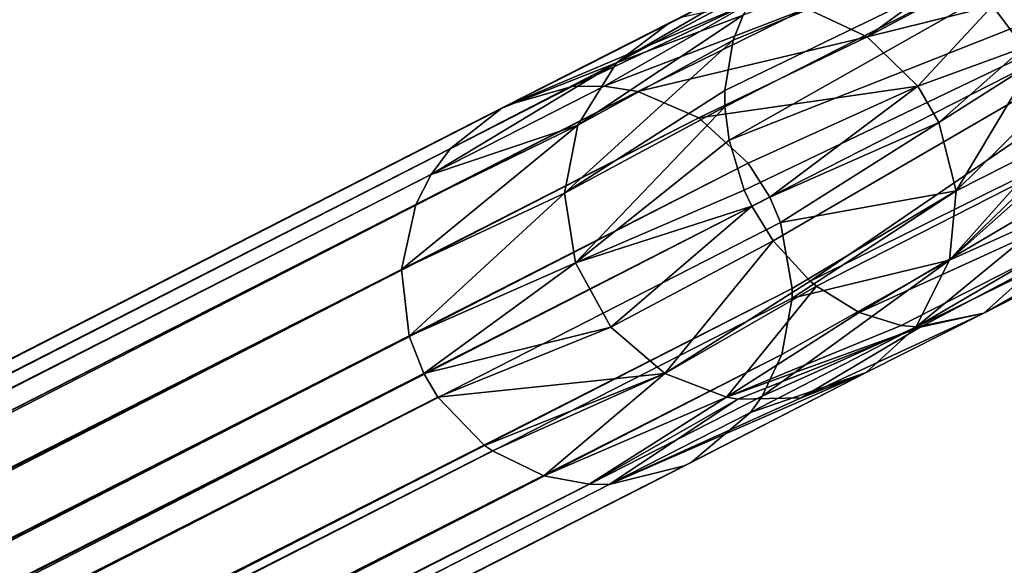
# Model space of a CAD drawing. Header units: millimetres. Extents: x 0 to 1133, y -557 to 576.
# Tile 153 of 193: x 608 to 620, y 555 to 562. Entities that reach past the tile are written whole.
import ezdxf

# ---------------------------------------------------------------- set-up
doc = ezdxf.new("R2010")
doc.units = ezdxf.units.MM
doc.header["$LTSCALE"] = 25.4
doc.layers.get('0').update_dxf_attribs({"true_color": 0xff5454})

# ---------------------------------------------------------------- blocks, each defined once
blk = doc.blocks.new('MORE-EYE-7826-7825-7608-CIRCLE.STL')
at = {"color": 18, "true_color": 0x000000}
mesh = blk.add_polyface(dxfattribs=at)
corners = [(943.611, 584.253, 1297.215), (935.622, 580.392, 1297.096), (935.623, 580.187, 1297.213)]
mesh.append_faces([[corners[k] for k in face] for face in [(0, 1, 2)]], dxfattribs={"color": 18})
mesh = blk.add_polyface(dxfattribs=at)
corners = [(943.611, 584.253, 1297.215), (935.724, 581.017, 1296.618), (935.622, 580.392, 1297.096)]
mesh.append_faces([[corners[k] for k in face] for face in [(0, 1, 2)]], dxfattribs={"color": 18})
mesh = blk.add_polyface(dxfattribs=at)
corners = [(943.611, 584.253, 1297.215), (935.623, 580.187, 1297.213), (935.673, 579.773, 1297.397)]
mesh.append_faces([[corners[k] for k in face] for face in [(0, 1, 2)]], dxfattribs={"color": 18})
mesh = blk.add_polyface(dxfattribs=at)
corners = [(944.178, 583.139, 1297.55), (943.611, 584.253, 1297.215), (935.673, 579.773, 1297.397)]
mesh.append_faces([[corners[k] for k in face] for face in [(0, 1, 2)]], dxfattribs={"color": 18})
mesh = blk.add_polyface(dxfattribs=at)
corners = [(943.611, 584.253, 1297.215), (935.851, 581.33, 1296.293), (935.724, 581.017, 1296.618)]
mesh.append_faces([[corners[k] for k in face] for face in [(0, 1, 2)]], dxfattribs={"color": 18})
mesh = blk.add_polyface(dxfattribs=at)
corners = [(943.611, 584.253, 1292.885), (939.345, 580.924, 1292.56), (938.954, 581.444, 1292.703)]
mesh.append_faces([[corners[k] for k in face] for face in [(0, 1, 2)]], dxfattribs={"color": 18})
mesh = blk.add_polyface(dxfattribs=at)
corners = [(944.178, 583.139, 1297.55), (935.673, 579.773, 1297.397), (935.863, 579.15, 1297.54)]
mesh.append_faces([[corners[k] for k in face] for face in [(0, 1, 2)]], dxfattribs={"color": 18})
mesh = blk.add_polyface(dxfattribs=at)
corners = [(944.178, 583.139, 1297.55), (935.863, 579.15, 1297.54), (935.957, 578.949, 1297.55)]
mesh.append_faces([[corners[k] for k in face] for face in [(0, 1, 2)]], dxfattribs={"color": 18})
mesh = blk.add_polyface(dxfattribs=at)
corners = [(944.178, 583.139, 1297.55), (935.957, 578.949, 1297.55), (936.221, 578.52, 1297.499)]
mesh.append_faces([[corners[k] for k in face] for face in [(0, 1, 2)]], dxfattribs={"color": 18})
mesh = blk.add_polyface(dxfattribs=at)
corners = [(944.178, 583.139, 1297.55), (936.221, 578.52, 1297.499), (936.685, 578.017, 1297.263)]
mesh.append_faces([[corners[k] for k in face] for face in [(0, 1, 2)]], dxfattribs={"color": 18})
mesh = blk.add_polyface(dxfattribs=at)
corners = [(944.746, 582.026, 1297.215), (944.178, 583.139, 1297.55), (936.685, 578.017, 1297.263)]
mesh.append_faces([[corners[k] for k in face] for face in [(0, 1, 2)]], dxfattribs={"color": 18})
mesh = blk.add_polyface(dxfattribs=at)
corners = [(934.273, 580.736, 1287.74), (934.932, 581.234, 1287.541), (932.844, 580.169, 1278.172), (936.575, 582.071, 1295.042)]
mesh.append_faces([[corners[k] for k in face] for face in [(0, 1, 2), (1, 0, 3)]], dxfattribs={"vtx0": -1, "color": 18})
mesh = blk.add_polyface(dxfattribs=at)
corners = [(934.932, 581.234, 1287.541), (935.094, 581.309, 1287.497), (932.891, 580.194, 1278.159), (936.575, 582.071, 1295.042)]
mesh.append_faces([[corners[k] for k in face] for face in [(0, 1, 2), (1, 0, 3)]], dxfattribs={"vtx0": -1, "color": 18})
mesh = blk.add_polyface(dxfattribs=at)
corners = [(936.113, 581.716, 1295.771), (936.575, 582.071, 1295.042), (934.273, 580.736, 1287.74)]
mesh.append_faces([[corners[k] for k in face] for face in [(0, 1, 2)]], dxfattribs={"color": 18})
mesh = blk.add_polyface(dxfattribs=at)
corners = [(944.746, 582.026, 1297.215), (936.685, 578.017, 1297.263), (936.761, 577.954, 1297.213)]
mesh.append_faces([[corners[k] for k in face] for face in [(0, 1, 2)]], dxfattribs={"color": 18})
mesh = blk.add_polyface(dxfattribs=at)
corners = [(944.746, 582.026, 1297.215), (936.761, 577.954, 1297.213), (937.294, 577.625, 1296.797)]
mesh.append_faces([[corners[k] for k in face] for face in [(0, 1, 2)]], dxfattribs={"color": 18})
mesh = blk.add_polyface(dxfattribs=at)
corners = [(945.161, 581.21, 1296.3), (944.746, 582.026, 1297.215), (937.294, 577.625, 1296.797)]
mesh.append_faces([[corners[k] for k in face] for face in [(0, 1, 2)]], dxfattribs={"color": 18})
mesh = blk.add_polyface(dxfattribs=at)
corners = [(938.482, 581.849, 1293.004), (937.395, 581.06, 1287.024), (936.637, 581.409, 1287.15)]
mesh.append_faces([[corners[k] for k in face] for face in [(0, 1, 2)]], dxfattribs={"color": 18})
mesh = blk.add_polyface(dxfattribs=at)
corners = [(938.482, 581.849, 1293.004), (938.647, 581.728, 1292.887), (937.395, 581.06, 1287.024)]
mesh.append_faces([[corners[k] for k in face] for face in [(0, 1, 2)]], dxfattribs={"color": 18})
mesh = blk.add_polyface(dxfattribs=at)
corners = [(936.113, 581.716, 1295.771), (934.273, 580.736, 1287.74), (935.851, 581.33, 1296.293)]
mesh.append_faces([[corners[k] for k in face] for face in [(0, 1, 2)]], dxfattribs={"color": 18})
mesh = blk.add_polyface(dxfattribs=at)
corners = [(938.647, 581.728, 1292.887), (938.954, 581.444, 1292.703), (937.395, 581.06, 1287.024)]
mesh.append_faces([[corners[k] for k in face] for face in [(0, 1, 2)]], dxfattribs={"color": 18})
mesh = blk.add_polyface(dxfattribs=at)
corners = [(935.094, 581.309, 1287.497), (935.948, 581.491, 1287.291), (932.938, 580.217, 1278.145)]
mesh.append_faces([[corners[k] for k in face] for face in [(0, 1, 2)]], dxfattribs={"color": 18})
mesh = blk.add_polyface(dxfattribs=at)
corners = [(935.948, 581.491, 1287.291), (933.72, 580.438, 1277.936), (932.938, 580.217, 1278.145)]
mesh.append_faces([[corners[k] for k in face] for face in [(0, 1, 2)]], dxfattribs={"color": 18})
mesh = blk.add_polyface(dxfattribs=at)
corners = [(935.948, 581.491, 1287.291), (934.12, 580.444, 1277.842), (933.72, 580.438, 1277.936)]
mesh.append_faces([[corners[k] for k in face] for face in [(0, 1, 2)]], dxfattribs={"color": 18})
mesh = blk.add_polyface(dxfattribs=at)
corners = [(935.948, 581.491, 1287.291), (936.637, 581.409, 1287.15), (934.12, 580.444, 1277.842)]
mesh.append_faces([[corners[k] for k in face] for face in [(0, 1, 2)]], dxfattribs={"color": 18})
mesh = blk.add_polyface(dxfattribs=at)
corners = [(935.851, 581.33, 1296.293), (933.788, 579.958, 1287.932), (935.724, 581.017, 1296.618)]
mesh.append_faces([[corners[k] for k in face] for face in [(0, 1, 2)]], dxfattribs={"color": 18})
mesh = blk.add_polyface(dxfattribs=at)
corners = [(935.851, 581.33, 1296.293), (934.273, 580.736, 1287.74), (933.788, 579.958, 1287.932)]
mesh.append_faces([[corners[k] for k in face] for face in [(0, 1, 2)]], dxfattribs={"color": 18})
mesh = blk.add_polyface(dxfattribs=at)
corners = [(936.637, 581.409, 1287.15), (934.538, 580.379, 1277.752), (934.12, 580.444, 1277.842)]
mesh.append_faces([[corners[k] for k in face] for face in [(0, 1, 2)]], dxfattribs={"color": 18})
mesh = blk.add_polyface(dxfattribs=at)
corners = [(936.637, 581.409, 1287.15), (937.395, 581.06, 1287.024), (934.538, 580.379, 1277.752)]
mesh.append_faces([[corners[k] for k in face] for face in [(0, 1, 2)]], dxfattribs={"color": 18})
mesh = blk.add_polyface(dxfattribs=at)
corners = [(938.954, 581.444, 1292.703), (938.026, 580.444, 1286.955), (937.395, 581.06, 1287.024)]
mesh.append_faces([[corners[k] for k in face] for face in [(0, 1, 2)]], dxfattribs={"color": 18})
mesh = blk.add_polyface(dxfattribs=at)
corners = [(938.954, 581.444, 1292.703), (939.345, 580.924, 1292.56), (938.026, 580.444, 1286.955)]
mesh.append_faces([[corners[k] for k in face] for face in [(0, 1, 2)]], dxfattribs={"color": 18})
mesh = blk.add_polyface(dxfattribs=at)
corners = [(932.844, 580.169, 1278.172), (932.891, 580.194, 1278.159), (649.037, 435.563, 141.796), (934.932, 581.234, 1287.541)]
mesh.append_faces([[corners[k] for k in face] for face in [(0, 1, 2), (1, 0, 3)]], dxfattribs={"vtx0": -1, "color": 18})
mesh = blk.add_polyface(dxfattribs=at)
corners = [(935.094, 581.309, 1287.497), (932.938, 580.217, 1278.145), (932.891, 580.194, 1278.159)]
mesh.append_faces([[corners[k] for k in face] for face in [(0, 1, 2)]], dxfattribs={"color": 18})
mesh = blk.add_polyface(dxfattribs=at)
corners = [(937.294, 577.625, 1296.797), (937.819, 577.465, 1296.294), (945.161, 581.21, 1296.3)]
mesh.append_faces([[corners[k] for k in face] for face in [(0, 1, 2)]], dxfattribs={"color": 18})
mesh = blk.add_polyface(dxfattribs=at)
corners = [(945.161, 581.21, 1296.3), (937.819, 577.465, 1296.294), (938.053, 577.443, 1296.041)]
mesh.append_faces([[corners[k] for k in face] for face in [(0, 1, 2)]], dxfattribs={"color": 18})
mesh = blk.add_polyface(dxfattribs=at)
corners = [(945.161, 581.21, 1296.3), (938.053, 577.443, 1296.041), (938.845, 577.616, 1295.042)]
mesh.append_faces([[corners[k] for k in face] for face in [(0, 1, 2)]], dxfattribs={"color": 18})
mesh = blk.add_polyface(dxfattribs=at)
corners = [(945.161, 581.21, 1296.3), (938.845, 577.616, 1295.042), (945.313, 580.912, 1295.05)]
mesh.append_faces([[corners[k] for k in face] for face in [(0, 1, 2)]], dxfattribs={"color": 18})
mesh = blk.add_polyface(dxfattribs=at)
corners = [(935.724, 581.017, 1296.618), (933.788, 579.958, 1287.932), (933.624, 579.111, 1288.062)]
mesh.append_faces([[corners[k] for k in face] for face in [(0, 1, 2)]], dxfattribs={"color": 18})
mesh = blk.add_polyface(dxfattribs=at)
corners = [(935.724, 581.017, 1296.618), (933.624, 579.111, 1288.062), (935.622, 580.392, 1297.096)]
mesh.append_faces([[corners[k] for k in face] for face in [(0, 1, 2)]], dxfattribs={"color": 18})
mesh = blk.add_polyface(dxfattribs=at)
corners = [(937.395, 581.06, 1287.024), (935.297, 580.049, 1277.614), (934.538, 580.379, 1277.752)]
mesh.append_faces([[corners[k] for k in face] for face in [(0, 1, 2)]], dxfattribs={"color": 18})
mesh = blk.add_polyface(dxfattribs=at)
corners = [(937.395, 581.06, 1287.024), (938.026, 580.444, 1286.955), (935.297, 580.049, 1277.614)]
mesh.append_faces([[corners[k] for k in face] for face in [(0, 1, 2)]], dxfattribs={"color": 18})
mesh = blk.add_polyface(dxfattribs=at)
corners = [(939.345, 580.924, 1292.56), (938.287, 579.99, 1286.948), (938.026, 580.444, 1286.955)]
mesh.append_faces([[corners[k] for k in face] for face in [(0, 1, 2)]], dxfattribs={"color": 18})
mesh = blk.add_polyface(dxfattribs=at)
corners = [(939.345, 580.924, 1292.56), (939.452, 580.73, 1292.55), (938.287, 579.99, 1286.948)]
mesh.append_faces([[corners[k] for k in face] for face in [(0, 1, 2)]], dxfattribs={"color": 18})
mesh = blk.add_polyface(dxfattribs=at)
corners = [(945.313, 580.912, 1295.05), (938.845, 577.616, 1295.042), (939.439, 578.149, 1294.059)]
mesh.append_faces([[corners[k] for k in face] for face in [(0, 1, 2)]], dxfattribs={"color": 18})
mesh = blk.add_polyface(dxfattribs=at)
corners = [(934.273, 580.736, 1287.74), (931.965, 579.346, 1278.476), (933.788, 579.958, 1287.932)]
mesh.append_faces([[corners[k] for k in face] for face in [(0, 1, 2)]], dxfattribs={"color": 18})
mesh = blk.add_polyface(dxfattribs=at)
corners = [(934.273, 580.736, 1287.74), (932.206, 579.666, 1278.381), (931.965, 579.346, 1278.476)]
mesh.append_faces([[corners[k] for k in face] for face in [(0, 1, 2)]], dxfattribs={"color": 18})
mesh = blk.add_polyface(dxfattribs=at)
corners = [(934.273, 580.736, 1287.74), (932.844, 580.169, 1278.172), (932.206, 579.666, 1278.381)]
mesh.append_faces([[corners[k] for k in face] for face in [(0, 1, 2)]], dxfattribs={"color": 18})
mesh = blk.add_polyface(dxfattribs=at)
corners = [(939.452, 580.73, 1292.55), (938.503, 579.14, 1286.995), (938.287, 579.99, 1286.948)]
mesh.append_faces([[corners[k] for k in face] for face in [(0, 1, 2)]], dxfattribs={"color": 18})
mesh = blk.add_polyface(dxfattribs=at)
corners = [(939.452, 580.73, 1292.55), (939.645, 580.264, 1292.601), (938.503, 579.14, 1286.995)]
mesh.append_faces([[corners[k] for k in face] for face in [(0, 1, 2)]], dxfattribs={"color": 18})
mesh = blk.add_polyface(dxfattribs=at)
corners = [(933.72, 580.438, 1277.936), (934.12, 580.444, 1277.842), (650.294, 435.828, 141.587)]
mesh.append_faces([[corners[k] for k in face] for face in [(0, 1, 2)]], dxfattribs={"color": 18})
mesh = blk.add_polyface(dxfattribs=at)
corners = [(934.12, 580.444, 1277.842), (934.538, 580.379, 1277.752), (650.294, 435.828, 141.587)]
mesh.append_faces([[corners[k] for k in face] for face in [(0, 1, 2)]], dxfattribs={"color": 18})
mesh = blk.add_polyface(dxfattribs=at)
corners = [(932.938, 580.217, 1278.145), (933.72, 580.438, 1277.936), (650.294, 435.828, 141.587)]
mesh.append_faces([[corners[k] for k in face] for face in [(0, 1, 2)]], dxfattribs={"color": 18})
mesh = blk.add_polyface(dxfattribs=at)
corners = [(934.538, 580.379, 1277.752), (651.518, 435.424, 141.434), (650.294, 435.828, 141.587)]
mesh.append_faces([[corners[k] for k in face] for face in [(0, 1, 2)]], dxfattribs={"color": 18})
mesh = blk.add_polyface(dxfattribs=at)
corners = [(934.538, 580.379, 1277.752), (935.297, 580.049, 1277.614), (651.518, 435.424, 141.434)]
mesh.append_faces([[corners[k] for k in face] for face in [(0, 1, 2)]], dxfattribs={"color": 18})
mesh = blk.add_polyface(dxfattribs=at)
corners = [(935.622, 580.392, 1297.096), (933.624, 579.111, 1288.062), (935.623, 580.187, 1297.213)]
mesh.append_faces([[corners[k] for k in face] for face in [(0, 1, 2)]], dxfattribs={"color": 18})
mesh = blk.add_polyface(dxfattribs=at)
corners = [(938.026, 580.444, 1286.955), (935.913, 579.484, 1277.538), (935.297, 580.049, 1277.614)]
mesh.append_faces([[corners[k] for k in face] for face in [(0, 1, 2)]], dxfattribs={"color": 18})
mesh = blk.add_polyface(dxfattribs=at)
corners = [(938.026, 580.444, 1286.955), (936.181, 579.064, 1277.525), (935.913, 579.484, 1277.538)]
mesh.append_faces([[corners[k] for k in face] for face in [(0, 1, 2)]], dxfattribs={"color": 18})
mesh = blk.add_polyface(dxfattribs=at)
corners = [(938.026, 580.444, 1286.955), (938.287, 579.99, 1286.948), (936.181, 579.064, 1277.525)]
mesh.append_faces([[corners[k] for k in face] for face in [(0, 1, 2)]], dxfattribs={"color": 18})
mesh = blk.add_polyface(dxfattribs=at)
corners = [(939.645, 580.264, 1292.601), (939.758, 579.776, 1292.754), (938.503, 579.14, 1286.995)]
mesh.append_faces([[corners[k] for k in face] for face in [(0, 1, 2)]], dxfattribs={"color": 18})
mesh = blk.add_polyface(dxfattribs=at)
corners = [(932.891, 580.194, 1278.159), (650.294, 435.828, 141.587), (649.037, 435.563, 141.796)]
mesh.append_faces([[corners[k] for k in face] for face in [(0, 1, 2)]], dxfattribs={"color": 18})
mesh = blk.add_polyface(dxfattribs=at)
corners = [(932.206, 579.666, 1278.381), (932.844, 580.169, 1278.172), (649.037, 435.563, 141.796)]
mesh.append_faces([[corners[k] for k in face] for face in [(0, 1, 2)]], dxfattribs={"color": 18})
mesh = blk.add_polyface(dxfattribs=at)
corners = [(932.891, 580.194, 1278.159), (932.938, 580.217, 1278.145), (650.294, 435.828, 141.587)]
mesh.append_faces([[corners[k] for k in face] for face in [(0, 1, 2)]], dxfattribs={"color": 18})
mesh = blk.add_polyface(dxfattribs=at)
corners = [(933.759, 578.246, 1288.128), (933.624, 579.111, 1288.062), (931.688, 577.331, 1278.78), (935.623, 580.187, 1297.213)]
mesh.append_faces([[corners[k] for k in face] for face in [(0, 1, 2), (1, 0, 3)]], dxfattribs={"vtx0": -1, "color": 18})
mesh = blk.add_polyface(dxfattribs=at)
corners = [(935.623, 580.187, 1297.213), (933.759, 578.246, 1288.128), (935.673, 579.773, 1297.397)]
mesh.append_faces([[corners[k] for k in face] for face in [(0, 1, 2)]], dxfattribs={"color": 18})
mesh = blk.add_polyface(dxfattribs=at)
corners = [(935.297, 580.049, 1277.614), (652.012, 435, 141.393), (651.518, 435.424, 141.434)]
mesh.append_faces([[corners[k] for k in face] for face in [(0, 1, 2)]], dxfattribs={"color": 18})
mesh = blk.add_polyface(dxfattribs=at)
corners = [(935.297, 580.049, 1277.614), (935.913, 579.484, 1277.538), (652.012, 435, 141.393)]
mesh.append_faces([[corners[k] for k in face] for face in [(0, 1, 2)]], dxfattribs={"color": 18})
mesh = blk.add_polyface(dxfattribs=at)
corners = [(938.287, 579.99, 1286.948), (936.316, 578.748, 1277.531), (936.181, 579.064, 1277.525)]
mesh.append_faces([[corners[k] for k in face] for face in [(0, 1, 2)]], dxfattribs={"color": 18})
mesh = blk.add_polyface(dxfattribs=at)
corners = [(938.287, 579.99, 1286.948), (938.503, 579.14, 1286.995), (936.316, 578.748, 1277.531)]
mesh.append_faces([[corners[k] for k in face] for face in [(0, 1, 2)]], dxfattribs={"color": 18})
mesh = blk.add_polyface(dxfattribs=at)
corners = [(933.788, 579.958, 1287.932), (931.593, 578.162, 1278.703), (933.624, 579.111, 1288.062)]
mesh.append_faces([[corners[k] for k in face] for face in [(0, 1, 2)]], dxfattribs={"color": 18})
mesh = blk.add_polyface(dxfattribs=at)
corners = [(933.788, 579.958, 1287.932), (931.773, 578.971, 1278.565), (931.593, 578.162, 1278.703)]
mesh.append_faces([[corners[k] for k in face] for face in [(0, 1, 2)]], dxfattribs={"color": 18})
mesh = blk.add_polyface(dxfattribs=at)
corners = [(933.788, 579.958, 1287.932), (931.965, 579.346, 1278.476), (931.773, 578.971, 1278.565)]
mesh.append_faces([[corners[k] for k in face] for face in [(0, 1, 2)]], dxfattribs={"color": 18})
mesh = blk.add_polyface(dxfattribs=at)
corners = [(935.673, 579.773, 1297.397), (933.759, 578.246, 1288.128), (935.863, 579.15, 1297.54)]
mesh.append_faces([[corners[k] for k in face] for face in [(0, 1, 2)]], dxfattribs={"color": 18})
mesh = blk.add_polyface(dxfattribs=at)
corners = [(939.758, 579.776, 1292.754), (939.779, 579.594, 1292.836), (938.419, 578.276, 1287.11)]
mesh.append_faces([[corners[k] for k in face] for face in [(0, 1, 2)]], dxfattribs={"color": 18})
mesh = blk.add_polyface(dxfattribs=at)
corners = [(939.758, 579.776, 1292.754), (938.419, 578.276, 1287.11), (938.503, 579.14, 1286.995)]
mesh.append_faces([[corners[k] for k in face] for face in [(0, 1, 2)]], dxfattribs={"color": 18})
mesh = blk.add_polyface(dxfattribs=at)
corners = [(932.206, 579.666, 1278.381), (649.037, 435.563, 141.796), (931.965, 579.346, 1278.476)]
mesh.append_faces([[corners[k] for k in face] for face in [(0, 1, 2)]], dxfattribs={"color": 18})
mesh = blk.add_polyface(dxfattribs=at)
corners = [(935.913, 579.484, 1277.538), (652.381, 434.461, 141.379), (652.012, 435, 141.393)]
mesh.append_faces([[corners[k] for k in face] for face in [(0, 1, 2)]], dxfattribs={"color": 18})
mesh = blk.add_polyface(dxfattribs=at)
corners = [(935.913, 579.484, 1277.538), (936.181, 579.064, 1277.525), (652.381, 434.461, 141.379)]
mesh.append_faces([[corners[k] for k in face] for face in [(0, 1, 2)]], dxfattribs={"color": 18})
mesh = blk.add_polyface(dxfattribs=at)
corners = [(939.779, 579.594, 1292.836), (939.785, 579.495, 1292.887), (938.419, 578.276, 1287.11)]
mesh.append_faces([[corners[k] for k in face] for face in [(0, 1, 2)]], dxfattribs={"color": 18})
mesh = blk.add_polyface(dxfattribs=at)
corners = [(939.785, 579.495, 1292.887), (939.738, 578.87, 1293.302), (938.419, 578.276, 1287.11)]
mesh.append_faces([[corners[k] for k in face] for face in [(0, 1, 2)]], dxfattribs={"color": 18})
mesh = blk.add_polyface(dxfattribs=at)
corners = [(931.965, 579.346, 1278.476), (648.085, 434.702, 142.005), (931.773, 578.971, 1278.565)]
mesh.append_faces([[corners[k] for k in face] for face in [(0, 1, 2)]], dxfattribs={"color": 18})
mesh = blk.add_polyface(dxfattribs=at)
corners = [(931.965, 579.346, 1278.476), (649.037, 435.563, 141.796), (648.085, 434.702, 142.005)]
mesh.append_faces([[corners[k] for k in face] for face in [(0, 1, 2)]], dxfattribs={"color": 18})
mesh = blk.add_polyface(dxfattribs=at)
corners = [(935.863, 579.15, 1297.54), (933.759, 578.246, 1288.128), (935.957, 578.949, 1297.55)]
mesh.append_faces([[corners[k] for k in face] for face in [(0, 1, 2)]], dxfattribs={"color": 18})
mesh = blk.add_polyface(dxfattribs=at)
corners = [(938.503, 579.14, 1286.995), (936.461, 577.924, 1277.595), (936.316, 578.748, 1277.531)]
mesh.append_faces([[corners[k] for k in face] for face in [(0, 1, 2)]], dxfattribs={"color": 18})
mesh = blk.add_polyface(dxfattribs=at)
corners = [(938.503, 579.14, 1286.995), (938.419, 578.276, 1287.11), (936.46, 577.803, 1277.61)]
mesh.append_faces([[corners[k] for k in face] for face in [(0, 1, 2)]], dxfattribs={"color": 18})
mesh = blk.add_polyface(dxfattribs=at)
corners = [(938.503, 579.14, 1286.995), (936.46, 577.803, 1277.61), (936.461, 577.924, 1277.595)]
mesh.append_faces([[corners[k] for k in face] for face in [(0, 1, 2)]], dxfattribs={"color": 18})
mesh = blk.add_polyface(dxfattribs=at)
corners = [(936.181, 579.064, 1277.525), (652.6, 433.846, 141.393), (652.381, 434.461, 141.379)]
mesh.append_faces([[corners[k] for k in face] for face in [(0, 1, 2)]], dxfattribs={"color": 18})
mesh = blk.add_polyface(dxfattribs=at)
corners = [(936.181, 579.064, 1277.525), (936.316, 578.748, 1277.531), (652.6, 433.846, 141.393)]
mesh.append_faces([[corners[k] for k in face] for face in [(0, 1, 2)]], dxfattribs={"color": 18})
mesh = blk.add_polyface(dxfattribs=at)
corners = [(933.624, 579.111, 1288.062), (931.593, 578.162, 1278.703), (931.688, 577.331, 1278.78)]
mesh.append_faces([[corners[k] for k in face] for face in [(0, 1, 2)]], dxfattribs={"color": 18})
mesh = blk.add_polyface(dxfattribs=at)
corners = [(931.773, 578.971, 1278.565), (648.085, 434.702, 142.005), (931.593, 578.162, 1278.703)]
mesh.append_faces([[corners[k] for k in face] for face in [(0, 1, 2)]], dxfattribs={"color": 18})
mesh = blk.add_polyface(dxfattribs=at)
corners = [(935.957, 578.949, 1297.55), (933.759, 578.246, 1288.128), (934.202, 577.445, 1288.121)]
mesh.append_faces([[corners[k] for k in face] for face in [(0, 1, 2)]], dxfattribs={"color": 18})
mesh = blk.add_polyface(dxfattribs=at)
corners = [(935.957, 578.949, 1297.55), (934.202, 577.445, 1288.121), (936.221, 578.52, 1297.499)]
mesh.append_faces([[corners[k] for k in face] for face in [(0, 1, 2)]], dxfattribs={"color": 18})
mesh = blk.add_polyface(dxfattribs=at)
corners = [(939.738, 578.87, 1293.302), (938.002, 577.443, 1287.293), (938.419, 578.276, 1287.11)]
mesh.append_faces([[corners[k] for k in face] for face in [(0, 1, 2)]], dxfattribs={"color": 18})
mesh = blk.add_polyface(dxfattribs=at)
corners = [(939.738, 578.87, 1293.302), (939.558, 578.352, 1293.806), (938.002, 577.443, 1287.293)]
mesh.append_faces([[corners[k] for k in face] for face in [(0, 1, 2)]], dxfattribs={"color": 18})
mesh = blk.add_polyface(dxfattribs=at)
corners = [(936.316, 578.748, 1277.531), (936.461, 577.924, 1277.595), (652.6, 433.846, 141.393)]
mesh.append_faces([[corners[k] for k in face] for face in [(0, 1, 2)]], dxfattribs={"color": 18})
mesh = blk.add_polyface(dxfattribs=at)
corners = [(936.221, 578.52, 1297.499), (934.202, 577.445, 1288.121), (934.873, 576.867, 1288.039)]
mesh.append_faces([[corners[k] for k in face] for face in [(0, 1, 2)]], dxfattribs={"color": 18})
mesh = blk.add_polyface(dxfattribs=at)
corners = [(936.221, 578.52, 1297.499), (934.873, 576.867, 1288.039), (936.685, 578.017, 1297.263)]
mesh.append_faces([[corners[k] for k in face] for face in [(0, 1, 2)]], dxfattribs={"color": 18})
mesh = blk.add_polyface(dxfattribs=at)
corners = [(938.419, 578.276, 1287.11), (938.002, 577.443, 1287.293), (936.086, 576.586, 1277.842)]
mesh.append_faces([[corners[k] for k in face] for face in [(0, 1, 2)]], dxfattribs={"color": 18})
mesh = blk.add_polyface(dxfattribs=at)
corners = [(938.419, 578.276, 1287.11), (936.086, 576.586, 1277.842), (936.332, 577.104, 1277.723)]
mesh.append_faces([[corners[k] for k in face] for face in [(0, 1, 2)]], dxfattribs={"color": 18})
mesh = blk.add_polyface(dxfattribs=at)
corners = [(938.419, 578.276, 1287.11), (936.332, 577.104, 1277.723), (936.46, 577.803, 1277.61)]
mesh.append_faces([[corners[k] for k in face] for face in [(0, 1, 2)]], dxfattribs={"color": 18})
mesh = blk.add_polyface(dxfattribs=at)
corners = [(939.558, 578.352, 1293.806), (939.439, 578.149, 1294.059), (938.002, 577.443, 1287.293)]
mesh.append_faces([[corners[k] for k in face] for face in [(0, 1, 2)]], dxfattribs={"color": 18})
mesh = blk.add_polyface(dxfattribs=at)
corners = [(931.593, 578.162, 1278.703), (647.692, 433.475, 142.158), (931.688, 577.331, 1278.78)]
mesh.append_faces([[corners[k] for k in face] for face in [(0, 1, 2)]], dxfattribs={"color": 18})
mesh = blk.add_polyface(dxfattribs=at)
corners = [(931.593, 578.162, 1278.703), (648.085, 434.702, 142.005), (647.692, 433.475, 142.158)]
mesh.append_faces([[corners[k] for k in face] for face in [(0, 1, 2)]], dxfattribs={"color": 18})
mesh = blk.add_polyface(dxfattribs=at)
corners = [(933.759, 578.246, 1288.128), (931.688, 577.331, 1278.78), (931.871, 576.868, 1278.792)]
mesh.append_faces([[corners[k] for k in face] for face in [(0, 1, 2)]], dxfattribs={"color": 18})
mesh = blk.add_polyface(dxfattribs=at)
corners = [(933.759, 578.246, 1288.128), (931.871, 576.868, 1278.792), (934.202, 577.445, 1288.121)]
mesh.append_faces([[corners[k] for k in face] for face in [(0, 1, 2)]], dxfattribs={"color": 18})
mesh = blk.add_polyface(dxfattribs=at)
corners = [(938.845, 577.616, 1295.042), (938.002, 577.443, 1287.293), (939.439, 578.149, 1294.059)]
mesh.append_faces([[corners[k] for k in face] for face in [(0, 1, 2)]], dxfattribs={"color": 18})
mesh = blk.add_polyface(dxfattribs=at)
corners = [(936.685, 578.017, 1297.263), (934.873, 576.867, 1288.039), (936.761, 577.954, 1297.213)]
mesh.append_faces([[corners[k] for k in face] for face in [(0, 1, 2)]], dxfattribs={"color": 18})
mesh = blk.add_polyface(dxfattribs=at)
corners = [(936.461, 577.924, 1277.595), (652.653, 433.197, 141.434), (652.6, 433.846, 141.393)]
mesh.append_faces([[corners[k] for k in face] for face in [(0, 1, 2)]], dxfattribs={"color": 18})
mesh = blk.add_polyface(dxfattribs=at)
corners = [(936.461, 577.924, 1277.595), (936.46, 577.803, 1277.61), (652.653, 433.197, 141.434)]
mesh.append_faces([[corners[k] for k in face] for face in [(0, 1, 2)]], dxfattribs={"color": 18})
mesh = blk.add_polyface(dxfattribs=at)
corners = [(935.64, 576.57, 1287.904), (934.873, 576.867, 1288.039), (933.367, 575.594, 1278.595), (936.761, 577.954, 1297.213)]
mesh.append_faces([[corners[k] for k in face] for face in [(0, 1, 2), (1, 0, 3)]], dxfattribs={"vtx0": -1, "color": 18})
mesh = blk.add_polyface(dxfattribs=at)
corners = [(936.761, 577.954, 1297.213), (935.64, 576.57, 1287.904), (937.294, 577.625, 1296.797)]
mesh.append_faces([[corners[k] for k in face] for face in [(0, 1, 2)]], dxfattribs={"color": 18})
mesh = blk.add_polyface(dxfattribs=at)
corners = [(936.46, 577.803, 1277.61), (936.332, 577.104, 1277.723), (652.653, 433.197, 141.434)]
mesh.append_faces([[corners[k] for k in face] for face in [(0, 1, 2)]], dxfattribs={"color": 18})
mesh = blk.add_polyface(dxfattribs=at)
corners = [(937.294, 577.625, 1296.797), (935.64, 576.57, 1287.904), (937.819, 577.465, 1296.294)]
mesh.append_faces([[corners[k] for k in face] for face in [(0, 1, 2)]], dxfattribs={"color": 18})
mesh = blk.add_polyface(dxfattribs=at)
corners = [(938.053, 577.443, 1296.041), (936.571, 576.563, 1287.702), (938.845, 577.616, 1295.042)]
mesh.append_faces([[corners[k] for k in face] for face in [(0, 1, 2)]], dxfattribs={"color": 18})
mesh = blk.add_polyface(dxfattribs=at)
corners = [(938.845, 577.616, 1295.042), (936.571, 576.563, 1287.702), (937.383, 576.881, 1287.49)]
mesh.append_faces([[corners[k] for k in face] for face in [(0, 1, 2)]], dxfattribs={"color": 18})
mesh = blk.add_polyface(dxfattribs=at)
corners = [(938.845, 577.616, 1295.042), (937.383, 576.881, 1287.49), (938.002, 577.443, 1287.293)]
mesh.append_faces([[corners[k] for k in face] for face in [(0, 1, 2)]], dxfattribs={"color": 18})
mesh = blk.add_polyface(dxfattribs=at)
corners = [(934.202, 577.445, 1288.121), (931.871, 576.868, 1278.792), (932.047, 576.573, 1278.786)]
mesh.append_faces([[corners[k] for k in face] for face in [(0, 1, 2)]], dxfattribs={"color": 18})
mesh = blk.add_polyface(dxfattribs=at)
corners = [(934.202, 577.445, 1288.121), (932.047, 576.573, 1278.786), (934.873, 576.867, 1288.039)]
mesh.append_faces([[corners[k] for k in face] for face in [(0, 1, 2)]], dxfattribs={"color": 18})
mesh = blk.add_polyface(dxfattribs=at)
corners = [(937.819, 577.465, 1296.294), (935.64, 576.57, 1287.904), (938.053, 577.443, 1296.041)]
mesh.append_faces([[corners[k] for k in face] for face in [(0, 1, 2)]], dxfattribs={"color": 18})
mesh = blk.add_polyface(dxfattribs=at)
corners = [(938.053, 577.443, 1296.041), (935.64, 576.57, 1287.904), (935.783, 576.545, 1287.876)]
mesh.append_faces([[corners[k] for k in face] for face in [(0, 1, 2)]], dxfattribs={"color": 18})
mesh = blk.add_polyface(dxfattribs=at)
corners = [(938.053, 577.443, 1296.041), (935.783, 576.545, 1287.876), (936.571, 576.563, 1287.702)]
mesh.append_faces([[corners[k] for k in face] for face in [(0, 1, 2)]], dxfattribs={"color": 18})
mesh = blk.add_polyface(dxfattribs=at)
corners = [(937.383, 576.881, 1287.49), (935.942, 576.382, 1277.9), (938.002, 577.443, 1287.293)]
mesh.append_faces([[corners[k] for k in face] for face in [(0, 1, 2)]], dxfattribs={"color": 18})
mesh = blk.add_polyface(dxfattribs=at)
corners = [(938.002, 577.443, 1287.293), (935.942, 576.382, 1277.9), (936.086, 576.586, 1277.842)]
mesh.append_faces([[corners[k] for k in face] for face in [(0, 1, 2)]], dxfattribs={"color": 18})
mesh = blk.add_polyface(dxfattribs=at)
corners = [(931.688, 577.331, 1278.78), (647.692, 433.475, 142.158), (647.745, 432.825, 142.2)]
mesh.append_faces([[corners[k] for k in face] for face in [(0, 1, 2)]], dxfattribs={"color": 18})
mesh = blk.add_polyface(dxfattribs=at)
corners = [(931.688, 577.331, 1278.78), (647.745, 432.825, 142.2), (931.871, 576.868, 1278.792)]
mesh.append_faces([[corners[k] for k in face] for face in [(0, 1, 2)]], dxfattribs={"color": 18})
mesh = blk.add_polyface(dxfattribs=at)
corners = [(936.332, 577.104, 1277.723), (936.086, 576.586, 1277.842), (652.26, 431.969, 141.587)]
mesh.append_faces([[corners[k] for k in face] for face in [(0, 1, 2)]], dxfattribs={"color": 18})
mesh = blk.add_polyface(dxfattribs=at)
corners = [(936.332, 577.104, 1277.723), (652.26, 431.969, 141.587), (652.653, 433.197, 141.434)]
mesh.append_faces([[corners[k] for k in face] for face in [(0, 1, 2)]], dxfattribs={"color": 18})
mesh = blk.add_polyface(dxfattribs=at)
corners = [(931.871, 576.868, 1278.792), (647.745, 432.825, 142.2), (647.963, 432.21, 142.214)]
mesh.append_faces([[corners[k] for k in face] for face in [(0, 1, 2)]], dxfattribs={"color": 18})
mesh = blk.add_polyface(dxfattribs=at)
corners = [(931.871, 576.868, 1278.792), (647.963, 432.21, 142.214), (932.047, 576.573, 1278.786)]
mesh.append_faces([[corners[k] for k in face] for face in [(0, 1, 2)]], dxfattribs={"color": 18})
mesh = blk.add_polyface(dxfattribs=at)
corners = [(935.114, 575.716, 1278.172), (934.181, 575.484, 1278.418), (650.051, 430.844, 142.005), (937.383, 576.881, 1287.49)]
mesh.append_faces([[corners[k] for k in face] for face in [(0, 1, 2), (1, 0, 3)]], dxfattribs={"vtx0": -1, "color": 18})
mesh = blk.add_polyface(dxfattribs=at)
corners = [(934.873, 576.867, 1288.039), (932.047, 576.573, 1278.786), (932.628, 575.971, 1278.722)]
mesh.append_faces([[corners[k] for k in face] for face in [(0, 1, 2)]], dxfattribs={"color": 18})
mesh = blk.add_polyface(dxfattribs=at)
corners = [(934.873, 576.867, 1288.039), (932.628, 575.971, 1278.722), (932.727, 575.902, 1278.708)]
mesh.append_faces([[corners[k] for k in face] for face in [(0, 1, 2)]], dxfattribs={"color": 18})
mesh = blk.add_polyface(dxfattribs=at)
corners = [(934.873, 576.867, 1288.039), (932.727, 575.902, 1278.708), (933.367, 575.594, 1278.595)]
mesh.append_faces([[corners[k] for k in face] for face in [(0, 1, 2)]], dxfattribs={"color": 18})
mesh = blk.add_polyface(dxfattribs=at)
corners = [(936.571, 576.563, 1287.702), (934.181, 575.484, 1278.418), (937.383, 576.881, 1287.49)]
mesh.append_faces([[corners[k] for k in face] for face in [(0, 1, 2)]], dxfattribs={"color": 18})
mesh = blk.add_polyface(dxfattribs=at)
corners = [(937.383, 576.881, 1287.49), (935.114, 575.716, 1278.172), (935.161, 575.739, 1278.159)]
mesh.append_faces([[corners[k] for k in face] for face in [(0, 1, 2)]], dxfattribs={"color": 18})
mesh = blk.add_polyface(dxfattribs=at)
corners = [(937.383, 576.881, 1287.49), (935.161, 575.739, 1278.159), (935.207, 575.763, 1278.145)]
mesh.append_faces([[corners[k] for k in face] for face in [(0, 1, 2)]], dxfattribs={"color": 18})
mesh = blk.add_polyface(dxfattribs=at)
corners = [(937.383, 576.881, 1287.49), (935.207, 575.763, 1278.145), (935.942, 576.382, 1277.9)]
mesh.append_faces([[corners[k] for k in face] for face in [(0, 1, 2)]], dxfattribs={"color": 18})
mesh = blk.add_polyface(dxfattribs=at)
corners = [(932.047, 576.573, 1278.786), (647.963, 432.21, 142.214), (932.628, 575.971, 1278.722)]
mesh.append_faces([[corners[k] for k in face] for face in [(0, 1, 2)]], dxfattribs={"color": 18})
mesh = blk.add_polyface(dxfattribs=at)
corners = [(936.086, 576.586, 1277.842), (935.942, 576.382, 1277.9), (652.26, 431.969, 141.587)]
mesh.append_faces([[corners[k] for k in face] for face in [(0, 1, 2)]], dxfattribs={"color": 18})
mesh = blk.add_polyface(dxfattribs=at)
corners = [(935.64, 576.57, 1287.904), (933.367, 575.594, 1278.595), (933.931, 575.488, 1278.476)]
mesh.append_faces([[corners[k] for k in face] for face in [(0, 1, 2)]], dxfattribs={"color": 18})
mesh = blk.add_polyface(dxfattribs=at)
corners = [(935.64, 576.57, 1287.904), (933.931, 575.488, 1278.476), (935.783, 576.545, 1287.876)]
mesh.append_faces([[corners[k] for k in face] for face in [(0, 1, 2)]], dxfattribs={"color": 18})
mesh = blk.add_polyface(dxfattribs=at)
corners = [(935.783, 576.545, 1287.876), (933.931, 575.488, 1278.476), (934.181, 575.484, 1278.418)]
mesh.append_faces([[corners[k] for k in face] for face in [(0, 1, 2)]], dxfattribs={"color": 18})
mesh = blk.add_polyface(dxfattribs=at)
corners = [(935.783, 576.545, 1287.876), (934.181, 575.484, 1278.418), (936.571, 576.563, 1287.702)]
mesh.append_faces([[corners[k] for k in face] for face in [(0, 1, 2)]], dxfattribs={"color": 18})
mesh = blk.add_polyface(dxfattribs=at)
corners = [(935.207, 575.763, 1278.145), (652.26, 431.969, 141.587), (935.942, 576.382, 1277.9)]
mesh.append_faces([[corners[k] for k in face] for face in [(0, 1, 2)]], dxfattribs={"color": 18})
mesh = blk.add_polyface(dxfattribs=at)
corners = [(932.628, 575.971, 1278.722), (647.963, 432.21, 142.214), (648.332, 431.672, 142.2)]
mesh.append_faces([[corners[k] for k in face] for face in [(0, 1, 2)]], dxfattribs={"color": 18})
mesh = blk.add_polyface(dxfattribs=at)
corners = [(932.628, 575.971, 1278.722), (648.332, 431.672, 142.2), (932.727, 575.902, 1278.708)]
mesh.append_faces([[corners[k] for k in face] for face in [(0, 1, 2)]], dxfattribs={"color": 18})
mesh = blk.add_polyface(dxfattribs=at)
corners = [(932.727, 575.902, 1278.708), (648.332, 431.672, 142.2), (648.827, 431.247, 142.158)]
mesh.append_faces([[corners[k] for k in face] for face in [(0, 1, 2)]], dxfattribs={"color": 18})
mesh = blk.add_polyface(dxfattribs=at)
corners = [(932.727, 575.902, 1278.708), (648.827, 431.247, 142.158), (933.367, 575.594, 1278.595)]
mesh.append_faces([[corners[k] for k in face] for face in [(0, 1, 2)]], dxfattribs={"color": 18})
mesh = blk.add_polyface(dxfattribs=at)
corners = [(935.161, 575.739, 1278.159), (650.051, 430.844, 142.005), (651.307, 431.108, 141.796)]
mesh.append_faces([[corners[k] for k in face] for face in [(0, 1, 2)]], dxfattribs={"color": 18})
mesh = blk.add_polyface(dxfattribs=at)
corners = [(935.114, 575.716, 1278.172), (650.051, 430.844, 142.005), (935.161, 575.739, 1278.159)]
mesh.append_faces([[corners[k] for k in face] for face in [(0, 1, 2)]], dxfattribs={"color": 18})
mesh = blk.add_polyface(dxfattribs=at)
corners = [(935.207, 575.763, 1278.145), (651.307, 431.108, 141.796), (652.26, 431.969, 141.587)]
mesh.append_faces([[corners[k] for k in face] for face in [(0, 1, 2)]], dxfattribs={"color": 18})
mesh = blk.add_polyface(dxfattribs=at)
corners = [(935.161, 575.739, 1278.159), (651.307, 431.108, 141.796), (935.207, 575.763, 1278.145)]
mesh.append_faces([[corners[k] for k in face] for face in [(0, 1, 2)]], dxfattribs={"color": 18})
mesh = blk.add_polyface(dxfattribs=at)
corners = [(933.367, 575.594, 1278.595), (648.827, 431.247, 142.158), (933.931, 575.488, 1278.476)]
mesh.append_faces([[corners[k] for k in face] for face in [(0, 1, 2)]], dxfattribs={"color": 18})
mesh = blk.add_polyface(dxfattribs=at)
corners = [(933.931, 575.488, 1278.476), (648.827, 431.247, 142.158), (650.051, 430.844, 142.005)]
mesh.append_faces([[corners[k] for k in face] for face in [(0, 1, 2)]], dxfattribs={"color": 18})
mesh = blk.add_polyface(dxfattribs=at)
corners = [(933.931, 575.488, 1278.476), (650.051, 430.844, 142.005), (934.181, 575.484, 1278.418)]
mesh.append_faces([[corners[k] for k in face] for face in [(0, 1, 2)]], dxfattribs={"color": 18})

msp = doc.modelspace()

# ---------------------------------------------------------------- block references
at = {"color": 0}
msp.add_blockref('MORE-EYE-7826-7825-7608-CIRCLE.STL', (-318.744, -19.186, -35.069), dxfattribs=at)

doc.saveas('drawing.dxf')
